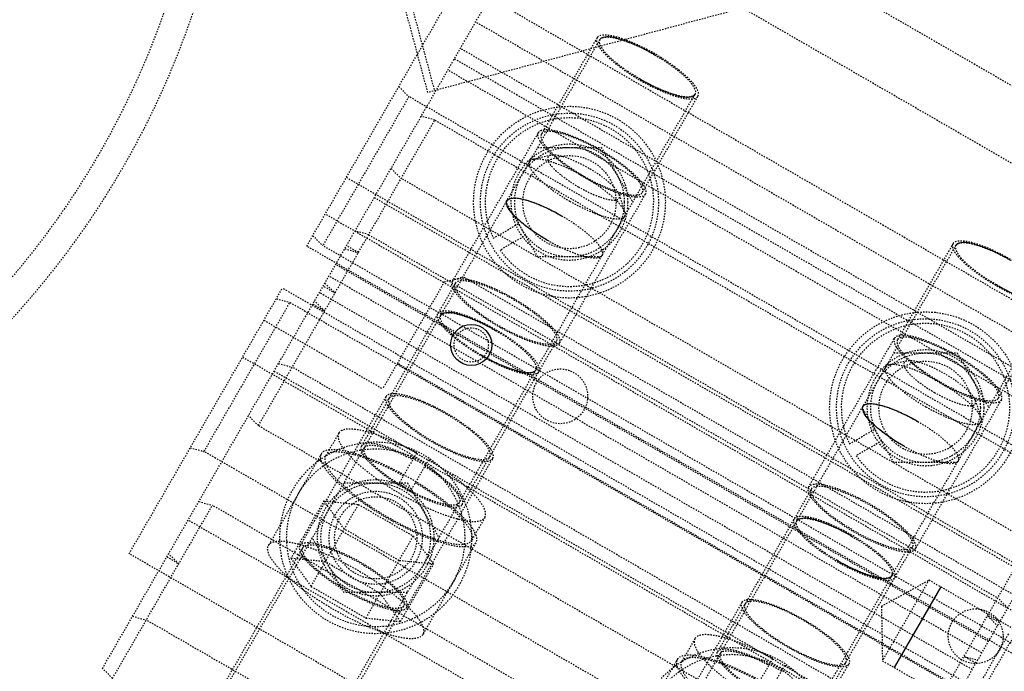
# Model space of a CAD drawing. Header units: millimetres. Extents: x -24622 to 2009, y -1603 to 2074.
# Tile 215 of 256: x 670 to 742, y 1636 to 1684. Entities that reach past the tile are written whole.
import ezdxf

# ---------------------------------------------------------------- set-up
doc = ezdxf.new("R2010")
doc.units = ezdxf.units.MM
doc.linetypes.add('HIDDEN', pattern=[0.2, 0.1, -0.1])
doc.layers.add('02___PRT_ALL_AXES', color=7, linetype='Continuous')
doc.layers.add('DEFAULT_2', color=8, linetype='HIDDEN')
doc.dimstyles.new('副本 12', dxfattribs={"dimtxt": 12, "dimasz": 6, "dimexe": 1, "dimexo": 1.2, "dimgap": 2, "dimtad": 0, "dimtxsty": 'Standard', "dimblk": 'OPEN30', "dimcen": 0, "dimclrd": 5, "dimclre": 3, "dimclrt": 256, "dimadec": 0, "dimazin": 2, "dimtm": 1e-09, "dimtfac": 0.6, "dimtofl": 0, "dimtmove": 0, "dimatfit": 3, "dimldrblk": 'OPEN30', "dimfxl": 0, "dimtolj": 1, "dimarcsym": 0})

# ---------------------------------------------------------------- blocks, each defined once
blk = doc.blocks.new('_Open30')
at = {"color": 0, "linetype": 'ByBlock', "lineweight": -2}
for p, q in [((-1, 0.268), (0, 0)), ((0, 0), (-1, -0.268)), ((0, 0), (-1, 0))]:
    blk.add_line(p, q, dxfattribs=at)
blk = doc.blocks.new('*D157')
at = {"color": 5, "linetype": 'ByBlock', "lineweight": -2}
blk.add_line((796.468, 1521.232), (785.214, 1533.144), dxfattribs=at)
at = {"layer": 'Defpoints', "color": 0, "linetype": 'ByBlock'}
for p in [(465.194, 1871.882), (781.094, 1537.506)]:
    blk.add_point(p, dxfattribs=at)
at = {"color": 5, "linetype": 'ByBlock', "lineweight": -2, "xscale": 6, "yscale": 6, "zscale": 6, "rotation": 133.3724293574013}
blk.add_blockref('_Open30', (781.094, 1537.506), dxfattribs=at)
at = {"linetype": 'ByBlock', "insert": (812.263, 1504.513), "char_height": 12, "attachment_point": 5, "rotation": 313.37243}
blk.add_mtext('\\A1;∅460', dxfattribs=at)

msp = doc.modelspace()

# ---------------------------------------------------------------- linework, layer by layer
at = {"color": 7, "linetype": 'Continuous'}
msp.add_line((737.427, 1642.638), (734.027, 1636.75), dxfattribs=at)
msp.add_circle((703.158, 1660.283), 1.5, dxfattribs=at)
msp.add_arc((623.144, 1704.694), 230, 286.94105, 0, dxfattribs=at)
for points, start_tangent, end_tangent in [([(716.536, 1681.454), (716.476, 1681.489), (715.246, 1682.118), (713.983, 1682.592), (713.055, 1682.749), (712.554, 1682.557)], (-0.865125, 0.501557), (-0.5, -0.866025)), ([(715.501, 1679.661), (715.561, 1679.626), (716.791, 1678.997), (718.054, 1678.523), (718.982, 1678.366), (719.483, 1678.557)], (0.865125, -0.501557), (0.5, 0.866025)), ([(708.718, 1667.913), (708.658, 1667.948), (707.499, 1668.698), (706.456, 1669.555), (705.856, 1670.281), (705.772, 1670.81)], (-0.866923, 0.498441), (0.5, 0.866025)), ([(705.772, 1670.81), (706.09, 1670.987), (706.722, 1670.958), (707.559, 1670.731), (708.652, 1670.283), (709.753, 1669.706)], (0.5, 0.866025), (0.866923, -0.498441)), ([(742.517, 1666.454), (742.457, 1666.489), (741.227, 1667.118), (739.964, 1667.592), (739.035, 1667.749), (738.535, 1667.557)], (-0.865125, 0.501557), (-0.5, -0.866025)), ([(741.482, 1664.661), (741.542, 1664.626), (742.772, 1663.997), (744.035, 1663.523), (744.963, 1663.366), (745.463, 1663.557)], (0.865125, -0.501557), (0.5, 0.866025)), ([(704.924, 1661.341), (704.864, 1661.376), (703.634, 1662.005), (702.371, 1662.479), (701.443, 1662.636), (700.942, 1662.445)], (-0.865125, 0.501557), (-0.5, -0.866025)), ([(703.889, 1659.548), (703.949, 1659.513), (705.179, 1658.884), (706.442, 1658.41), (707.37, 1658.253), (707.87, 1658.445)], (0.865125, -0.501557), (0.5, 0.866025)), ([(731.753, 1655.81), (732.071, 1655.987), (732.702, 1655.958), (733.54, 1655.731), (734.632, 1655.283), (735.734, 1654.706)], (0.5, 0.866025), (0.866923, -0.498441)), ([(734.699, 1652.913), (734.639, 1652.948), (733.479, 1653.698), (732.437, 1654.555), (731.837, 1655.281), (731.753, 1655.81)], (-0.866923, 0.498441), (0.5, 0.866025)), ([(730.905, 1646.341), (730.844, 1646.376), (729.615, 1647.005), (728.352, 1647.479), (727.423, 1647.636), (726.923, 1647.445)], (-0.865125, 0.501557), (-0.5, -0.866025)), ([(729.869, 1644.548), (729.93, 1644.513), (731.159, 1643.884), (732.423, 1643.41), (733.351, 1643.253), (733.851, 1643.445)], (0.865125, -0.501557), (0.5, 0.866025))]:
    msp.add_spline(points, degree=3, dxfattribs=dict(at, start_tangent=start_tangent, end_tangent=end_tangent))
at = {"layer": '02___PRT_ALL_AXES', "color": 7, "linetype": 'Continuous'}
for radius in [153, 150]:
    msp.add_circle((623.144, 1704.694), radius, dxfattribs=at)
at = {"layer": 'DEFAULT_2', "color": 8, "linetype": 'HIDDEN'}
for p, q in [((699.991, 1678.698), (693.52, 1702.846)), ((694.003, 1702.975), (700.474, 1678.827)), ((676.253, 1636.682), (711.123, 1697.078)), ((712.118, 1696.802), (758.018, 1670.302)), ((755.559, 1666.043), (709.659, 1692.543)), ((738.628, 1689.05), (699.991, 1678.698)), ((691.154, 1667.49), (702.336, 1686.858)), ((702.336, 1686.858), (754.297, 1656.858)), ((751.112, 1656.342), (703.481, 1683.842)), ((684.715, 1634.338), (712.554, 1682.557)), ((712.338, 1682.682), (708.281, 1675.656)), ((749.997, 1654.41), (702.366, 1681.91)), ((701.935, 1681.165), (749.567, 1653.665)), ((749.084, 1652.828), (701.452, 1680.328)), ((697.871, 1679.125), (698.608, 1678.401)), ((691.643, 1630.338), (719.483, 1678.557)), ((698.608, 1678.401), (692.329, 1667.527)), ((748.837, 1649.401), (698.608, 1678.401)), ((715.642, 1671.406), (719.699, 1678.432)), ((700.506, 1676.689), (699.511, 1676.965)), ((687.636, 1654.398), (700.506, 1676.689)), ((700.506, 1676.689), (746.405, 1650.189)), ((701.786, 1664.906), (708.064, 1675.781)), ((708.017, 1674.698), (712.636, 1674.698)), ((712.636, 1674.698), (714.945, 1670.698)), ((708.962, 1674.116), (707.679, 1673.821)), ((694.051, 1672.51), (746.013, 1642.51)), ((697.311, 1673.154), (698.047, 1672.43)), ((743.947, 1645.93), (698.047, 1672.43)), ((715.859, 1671.281), (709.58, 1660.406)), ((713.968, 1671.225), (714.354, 1669.967)), ((696.087, 1671.035), (743.719, 1643.535)), ((708.017, 1666.698), (705.707, 1670.698)), ((744.462, 1639.824), (692.501, 1669.824)), ((704.768, 1668.066), (706.639, 1669.147)), ((723.885, 1609.182), (758.754, 1669.578)), ((691.593, 1668.251), (692.329, 1667.527)), ((695.676, 1668.324), (694.681, 1668.6)), ((695.676, 1668.324), (741.576, 1641.824)), ((707.139, 1668.281), (705.268, 1667.2)), ((743.115, 1637.49), (691.154, 1667.49)), ((742.559, 1638.527), (692.329, 1667.527)), ((694.925, 1667.022), (694.059, 1667.522)), ((710.695, 1619.338), (738.535, 1667.557)), ((738.319, 1667.682), (734.262, 1660.656)), ((693.929, 1667.298), (694.925, 1667.022)), ((740.896, 1638.647), (693.265, 1666.147)), ((712.636, 1666.698), (708.017, 1666.698)), ((740.413, 1637.811), (692.782, 1665.311)), ((692.481, 1664.789), (693.218, 1664.065)), ((702.002, 1664.781), (695.144, 1652.902)), ((701.194, 1664.881), (696.694, 1657.087)), ((701.194, 1664.881), (702.56, 1665.247)), ((751.058, 1637.247), (702.56, 1665.247)), ((678.199, 1645.052), (689.381, 1664.42)), ((741.342, 1634.42), (689.381, 1664.42)), ((739.714, 1636.6), (692.083, 1664.1)), ((693.218, 1664.065), (692.352, 1664.565)), ((683.659, 1652.509), (689.937, 1663.384)), ((688.942, 1663.66), (689.937, 1663.384)), ((689.937, 1663.384), (740.167, 1634.384)), ((691.6, 1663.263), (692.466, 1662.763)), ((692.466, 1662.763), (691.729, 1663.487)), ((717.624, 1615.338), (745.463, 1663.557)), ((741.623, 1656.406), (745.68, 1663.432)), ((688.034, 1662.087), (696.694, 1657.087)), ((702.506, 1648.652), (709.364, 1660.531)), ((727.767, 1649.906), (734.045, 1660.781)), ((733.998, 1659.698), (738.616, 1659.698)), ((738.616, 1659.698), (740.926, 1655.698)), ((686.483, 1659.401), (738.445, 1629.401)), ((689.1, 1658.933), (690.095, 1658.657)), ((738.469, 1635.443), (697.766, 1658.943)), ((734.943, 1659.116), (733.66, 1658.821)), ((688.778, 1658.375), (736.409, 1630.875)), ((735.994, 1632.157), (690.095, 1658.657)), ((696.935, 1656.504), (690.657, 1645.63)), ((741.839, 1656.281), (735.561, 1645.406)), ((739.949, 1656.225), (740.335, 1654.967)), ((733.998, 1651.698), (731.688, 1655.698)), ((687.636, 1654.398), (686.9, 1655.122)), ((687.636, 1654.398), (733.536, 1627.898)), ((693.499, 1653.852), (692.533, 1652.179)), ((730.749, 1653.066), (732.62, 1654.147)), ((733.12, 1653.281), (731.249, 1652.2)), ((682.663, 1652.785), (683.659, 1652.509)), ((733.888, 1623.509), (683.659, 1652.509)), ((697.94, 1650.244), (699.185, 1652.401)), ((692.23, 1652.354), (688.366, 1645.662)), ((698.451, 1641.13), (704.729, 1652.004)), ((698.806, 1649.744), (700.051, 1651.901)), ((738.616, 1651.698), (733.998, 1651.698)), ((693.88, 1650.212), (698.499, 1650.212)), ((698.499, 1650.212), (700.808, 1646.212)), ((727.983, 1649.781), (721.125, 1637.902)), ((733.536, 1627.898), (746.405, 1650.189)), ((683.283, 1648.858), (684.278, 1648.582)), ((692.41, 1648.904), (689.995, 1644.722)), ((693.893, 1646.853), (692.41, 1648.904)), ((692.41, 1648.904), (694.928, 1648.646)), ((676.99, 1635.958), (684.278, 1648.582)), ((730.178, 1622.082), (684.278, 1648.582)), ((691.478, 1642.67), (694.928, 1648.646)), ((694.928, 1648.646), (698.928, 1646.337)), ((730.131, 1620), (682.499, 1647.5)), ((704.151, 1647.702), (703.185, 1646.029)), ((697.893, 1644.544), (693.893, 1646.853)), ((693.88, 1642.212), (691.57, 1646.212)), ((695.478, 1640.361), (698.928, 1646.337)), ((698.928, 1646.337), (700.41, 1644.285)), ((690.873, 1645.505), (684.498, 1634.463)), ((703.488, 1645.854), (699.625, 1639.162)), ((728.486, 1633.652), (735.344, 1645.531)), ((730.16, 1615.052), (678.199, 1645.052)), ((680.954, 1644.823), (681.82, 1644.323)), ((681.82, 1644.323), (681.083, 1645.048)), ((689.995, 1644.722), (691.478, 1642.67)), ((692.513, 1644.464), (689.995, 1644.722)), ((696.513, 1642.154), (692.513, 1644.464)), ((700.41, 1644.285), (697.893, 1644.544)), ((697.995, 1640.103), (700.41, 1644.285)), ((733.092, 1641.215), (736.561, 1643.138)), ((736.561, 1643.138), (733.161, 1637.249)), ((736.561, 1643.138), (742.97, 1639.438)), ((691.478, 1642.67), (695.478, 1640.361)), ((698.499, 1642.212), (693.88, 1642.212)), ((697.995, 1640.103), (696.513, 1642.154)), ((742.312, 1641.1), (741.576, 1641.824)), ((691.859, 1630.213), (698.234, 1641.255)), ((722.916, 1641.504), (716.637, 1630.63)), ((733.092, 1641.215), (733.161, 1637.249)), ((678.453, 1640.493), (679.449, 1640.217)), ((725.348, 1613.717), (679.449, 1640.217)), ((695.478, 1640.361), (697.995, 1640.103)), ((740.824, 1640.522), (741.561, 1639.798)), ((741.69, 1640.022), (740.824, 1640.522)), ((742.97, 1639.438), (739.57, 1633.549)), ((719.48, 1638.852), (718.514, 1637.179)), ((739.423, 1634.096), (742.423, 1639.292)), ((718.211, 1637.354), (714.347, 1630.662)), ((723.92, 1635.244), (725.166, 1637.401)), ((739.983, 1637.065), (739.117, 1637.565)), ((739.117, 1637.565), (740.112, 1637.289)), ((676.99, 1635.958), (676.253, 1636.682)), ((724.432, 1626.13), (730.71, 1637.004)), ((724.786, 1634.744), (726.032, 1636.901)), ((733.161, 1637.249), (739.57, 1633.549))]:
    msp.add_line(p, q, dxfattribs=at)
for centre, radius in [((623.144, 1704.694), 63), ((623.144, 1704.694), 61), ((710.326, 1670.698), 7), ((710.326, 1670.698), 6.5), ((710.326, 1670.698), 4.25), ((710.326, 1670.698), 4), ((710.326, 1670.698), 3.4), ((736.307, 1655.698), 7), ((736.307, 1655.698), 6.5), ((703.158, 1660.283), 1.25), ((736.307, 1655.698), 4.25), ((736.307, 1655.698), 4), ((736.307, 1655.698), 3.4), ((709.653, 1656.533), 2), ((696.189, 1646.212), 7), ((696.189, 1646.212), 6.5), ((696.189, 1646.212), 4.25), ((696.189, 1646.212), 4), ((696.189, 1646.212), 3.4), ((696.189, 1646.212), 3), ((739.964, 1639.033), 2), ((722.17, 1631.212), 7), ((722.17, 1631.212), 6.5)]:
    msp.add_circle(centre, radius, dxfattribs=at)
for centre, radius, start, end in [((623.144, 1704.694), 170, 275.40872, 180), ((623.144, 1704.694), 153, 270, 180), ((623.144, 1704.694), 147.5, 334.86141, 85.13859), ((623.144, 1704.694), 146.7, 271.56245, 88.82823), ((623.144, 1704.694), 145.5, 271.12339, 88.81869), ((768.144, 1704.694), 27, 80, 280), ((623.144, 1704.694), 168, 274.85842, 0), ((623.144, 1704.694), 143, 248.4611, 351.5389), ((623.144, 1704.694), 145, 248.77269, 351.22674), ((623.144, 1704.694), 148, 249.22312, 350.77688), ((710.326, 1670.698), 6.15, 214.66334, 205.33666), ((736.307, 1655.698), 6.15, 214.66334, 205.33666), ((691.216, 1637.598), 16.318, 58.24415, 61.75585), ((690.706, 1636.713), 15.343, 58.13584, 61.86416), ((717.197, 1622.598), 16.318, 58.24415, 61.75585)]:
    msp.add_arc(centre, radius, start, end, dxfattribs=at)
for points, start_tangent, end_tangent in [([(712.338, 1682.682), (712.408, 1682.156), (712.653, 1681.795), (713.027, 1681.386), (713.516, 1680.946), (714.102, 1680.491), (715.468, 1679.605), (716.919, 1678.864), (717.606, 1678.585), (718.232, 1678.381), (718.773, 1678.261), (719.208, 1678.23), (719.699, 1678.432)], (-0.5, -0.866025), (0.5, 0.866025)), ([(719.699, 1678.432), (719.629, 1678.959), (719.384, 1679.32), (719.01, 1679.728), (718.521, 1680.169), (717.935, 1680.624), (716.568, 1681.51), (715.118, 1682.251), (714.431, 1682.53), (713.805, 1682.734), (713.264, 1682.854), (712.829, 1682.885), (712.338, 1682.682)], (0.5, 0.866025), (-0.5, -0.866025)), ([(715.501, 1679.661), (714.214, 1680.495), (713.663, 1680.923), (713.203, 1681.338), (712.851, 1681.722), (712.62, 1682.062), (712.555, 1682.557)], (-0.866025, 0.5), (0.5, 0.866025)), ([(712.555, 1682.557), (713.016, 1682.748), (713.426, 1682.718), (713.935, 1682.606), (714.524, 1682.414), (715.171, 1682.151), (716.536, 1681.454)], (0.5, 0.866025), (0.866025, -0.5)), ([(716.536, 1681.454), (717.822, 1680.62), (718.374, 1680.192), (718.834, 1679.777), (719.186, 1679.393), (719.417, 1679.053), (719.482, 1678.558)], (0.866025, -0.5), (-0.5, -0.866025)), ([(719.482, 1678.558), (719.021, 1678.367), (718.611, 1678.396), (718.102, 1678.509), (717.513, 1678.701), (716.866, 1678.964), (715.501, 1679.661)], (-0.5, -0.866025), (-0.866025, 0.5)), ([(715.859, 1671.281), (715.339, 1671.066), (714.878, 1671.1), (714.305, 1671.227), (713.642, 1671.442), (712.915, 1671.738), (711.379, 1672.522), (709.932, 1673.46), (709.312, 1673.942), (708.794, 1674.408), (708.398, 1674.841), (708.138, 1675.223), (708.064, 1675.781)], (-0.5, -0.866025), (0.5, 0.866025)), ([(708.064, 1675.781), (708.584, 1675.995), (709.045, 1675.962), (709.618, 1675.835), (710.281, 1675.619), (711.008, 1675.324), (712.544, 1674.539), (713.991, 1673.602), (714.611, 1673.119), (715.129, 1672.653), (715.525, 1672.22), (715.785, 1671.838), (715.859, 1671.281)], (0.5, 0.866025), (-0.5, -0.866025)), ([(708.281, 1675.656), (708.351, 1675.129), (708.596, 1674.768), (708.97, 1674.36), (709.459, 1673.919), (710.045, 1673.464), (711.412, 1672.578), (712.862, 1671.837), (713.549, 1671.558), (714.175, 1671.355), (714.716, 1671.235), (715.151, 1671.203), (715.642, 1671.406)], (-0.5, -0.866025), (0.5, 0.866025)), ([(715.642, 1671.406), (715.572, 1671.932), (715.327, 1672.293), (714.953, 1672.702), (714.464, 1673.142), (713.878, 1673.598), (712.512, 1674.483), (711.061, 1675.224), (710.374, 1675.503), (709.748, 1675.707), (709.207, 1675.827), (708.772, 1675.858), (708.281, 1675.656)], (0.5, 0.866025), (-0.5, -0.866025)), ([(708.963, 1674.116), (708.781, 1674.017), (708.741, 1673.937), (708.736, 1673.838), (708.793, 1673.656), (708.927, 1673.439), (709.406, 1672.928), (710.116, 1672.366), (710.973, 1671.818)], (-0.974775, -0.22319), (0.866025, -0.5)), ([(711.749, 1673.163), (710.9, 1673.606), (710.099, 1673.933), (709.43, 1674.109), (708.963, 1674.116)], (-0.866025, 0.5), (-0.974775, -0.22319)), ([(707.414, 1673.654), (707.48, 1673.158), (707.71, 1672.819), (708.063, 1672.434), (708.523, 1672.02), (709.074, 1671.591), (710.36, 1670.757)], (-0.500028, -0.866009), (0.866025, -0.5)), ([(707.679, 1673.821), (707.59, 1673.794), (707.414, 1673.654)], (-0.974692, -0.22355), (-0.500028, -0.866009)), ([(711.396, 1672.55), (710.263, 1673.142), (709.194, 1673.578), (708.302, 1673.812), (707.679, 1673.821)], (-0.866025, 0.5), (-0.974692, -0.22355)), ([(711.396, 1672.55), (712.474, 1671.865), (713.386, 1671.158), (714.035, 1670.502), (714.354, 1669.967)], (0.866025, -0.5), (0.293887, -0.95584)), ([(713.968, 1671.226), (713.728, 1671.628), (713.241, 1672.119), (712.557, 1672.649), (711.749, 1673.163)], (-0.294097, 0.955776), (-0.866025, 0.5)), ([(710.973, 1671.818), (711.575, 1671.494), (711.875, 1671.35), (712.168, 1671.221), (712.967, 1670.942), (713.576, 1670.847), (713.786, 1670.872), (713.923, 1670.945), (713.985, 1671.064), (713.968, 1671.226)], (0.866025, -0.5), (-0.294097, 0.955776)), ([(708.718, 1667.913), (707.432, 1668.747), (706.881, 1669.175), (706.421, 1669.59), (706.068, 1669.975), (705.838, 1670.314), (705.772, 1670.81)], (-0.866025, 0.5), (0.5, 0.866025)), ([(705.772, 1670.81), (706.234, 1671.001), (706.643, 1670.971), (707.153, 1670.858), (707.742, 1670.666), (708.388, 1670.403), (709.754, 1669.706)], (0.5, 0.866025), (0.866025, -0.5)), ([(714.342, 1669.654), (713.88, 1669.463), (713.471, 1669.493), (712.961, 1669.606), (712.372, 1669.797), (711.726, 1670.06), (710.36, 1670.757)], (-0.5, -0.866025), (-0.866025, 0.5)), ([(709.754, 1669.706), (711.04, 1668.873), (711.591, 1668.444), (712.051, 1668.03), (712.404, 1667.645), (712.634, 1667.305), (712.7, 1666.81)], (0.866025, -0.5), (-0.5, -0.866025)), ([(714.354, 1669.967), (714.375, 1669.876), (714.342, 1669.654)], (0.293887, -0.95584), (-0.5, -0.866025)), ([(712.7, 1666.81), (712.238, 1666.619), (711.829, 1666.649), (711.319, 1666.762), (710.73, 1666.953), (710.083, 1667.216), (708.718, 1667.913)], (-0.5, -0.866025), (-0.866025, 0.5)), ([(745.68, 1663.432), (745.189, 1663.23), (744.754, 1663.261), (744.213, 1663.381), (743.587, 1663.585), (742.9, 1663.864), (741.449, 1664.605), (740.083, 1665.491), (739.497, 1665.946), (739.008, 1666.386), (738.633, 1666.795), (738.388, 1667.156), (738.319, 1667.682)], (-0.5, -0.866025), (0.5, 0.866025)), ([(738.319, 1667.682), (738.809, 1667.885), (739.245, 1667.854), (739.786, 1667.734), (740.412, 1667.53), (741.099, 1667.251), (742.549, 1666.51), (743.916, 1665.624), (744.501, 1665.169), (744.991, 1664.728), (745.365, 1664.32), (745.61, 1663.959), (745.68, 1663.432)], (0.5, 0.866025), (-0.5, -0.866025)), ([(741.482, 1664.661), (740.195, 1665.495), (739.644, 1665.923), (739.184, 1666.338), (738.831, 1666.722), (738.601, 1667.062), (738.535, 1667.557)], (-0.866025, 0.5), (0.5, 0.866025)), ([(738.535, 1667.557), (738.997, 1667.748), (739.407, 1667.718), (739.916, 1667.606), (740.505, 1667.414), (741.152, 1667.151), (742.517, 1666.454)], (0.5, 0.866025), (0.866025, -0.5)), ([(709.58, 1660.406), (709.061, 1660.191), (708.6, 1660.225), (708.027, 1660.352), (707.364, 1660.567), (706.636, 1660.863), (705.101, 1661.647), (703.654, 1662.585), (703.034, 1663.067), (702.516, 1663.534), (702.119, 1663.966), (701.86, 1664.349), (701.786, 1664.906)], (-0.5, -0.866025), (0.5, 0.866025)), ([(701.786, 1664.906), (702.305, 1665.121), (702.766, 1665.087), (703.339, 1664.96), (704.002, 1664.745), (704.73, 1664.449), (706.265, 1663.665), (707.712, 1662.727), (708.332, 1662.245), (708.85, 1661.778), (709.247, 1661.346), (709.506, 1660.963), (709.58, 1660.406)], (0.5, 0.866025), (-0.5, -0.866025)), ([(709.364, 1660.531), (708.873, 1660.328), (708.438, 1660.36), (707.897, 1660.48), (707.271, 1660.683), (706.583, 1660.963), (705.133, 1661.703), (703.766, 1662.589), (703.181, 1663.045), (702.692, 1663.485), (702.317, 1663.894), (702.072, 1664.255), (702.002, 1664.781)], (-0.5, -0.866025), (0.5, 0.866025)), ([(702.002, 1664.781), (702.493, 1664.984), (702.928, 1664.952), (703.469, 1664.832), (704.096, 1664.629), (704.783, 1664.349), (706.233, 1663.609), (707.6, 1662.723), (708.185, 1662.267), (708.675, 1661.827), (709.049, 1661.418), (709.294, 1661.057), (709.364, 1660.531)], (0.5, 0.866025), (-0.5, -0.866025)), ([(745.463, 1663.558), (745.001, 1663.367), (744.592, 1663.396), (744.083, 1663.509), (743.494, 1663.701), (742.847, 1663.964), (741.482, 1664.661)], (-0.5, -0.866025), (-0.866025, 0.5)), ([(708.087, 1658.32), (707.596, 1658.117), (707.161, 1658.148), (706.62, 1658.268), (705.994, 1658.472), (705.307, 1658.751), (703.856, 1659.492), (702.49, 1660.378), (701.904, 1660.833), (701.415, 1661.274), (701.04, 1661.682), (700.795, 1662.043), (700.726, 1662.57)], (-0.5, -0.866025), (0.5, 0.866025)), ([(700.726, 1662.57), (701.216, 1662.772), (701.652, 1662.741), (702.193, 1662.621), (702.819, 1662.417), (703.506, 1662.138), (704.956, 1661.397), (706.323, 1660.511), (706.908, 1660.056), (707.398, 1659.616), (707.772, 1659.207), (708.017, 1658.846), (708.087, 1658.32)], (0.5, 0.866025), (-0.5, -0.866025)), ([(703.889, 1659.548), (702.602, 1660.382), (702.051, 1660.81), (701.591, 1661.225), (701.238, 1661.609), (701.008, 1661.949), (700.942, 1662.444)], (-0.866025, 0.5), (0.5, 0.866025)), ([(700.942, 1662.444), (701.404, 1662.635), (701.814, 1662.606), (702.323, 1662.493), (702.912, 1662.301), (703.559, 1662.038), (704.924, 1661.341)], (0.5, 0.866025), (0.866025, -0.5)), ([(704.924, 1661.341), (706.21, 1660.507), (706.761, 1660.079), (707.222, 1659.664), (707.574, 1659.28), (707.805, 1658.94), (707.87, 1658.445)], (0.866025, -0.5), (-0.5, -0.866025)), ([(741.839, 1656.281), (741.766, 1656.838), (741.506, 1657.22), (741.11, 1657.653), (740.592, 1658.119), (739.972, 1658.602), (738.525, 1659.539), (736.989, 1660.324), (736.261, 1660.619), (735.598, 1660.835), (735.026, 1660.962), (734.565, 1660.995), (734.045, 1660.781)], (0.5, 0.866025), (-0.5, -0.866025)), ([(734.045, 1660.781), (734.119, 1660.223), (734.379, 1659.841), (734.775, 1659.408), (735.293, 1658.942), (735.913, 1658.46), (737.36, 1657.522), (738.896, 1656.738), (739.623, 1656.442), (740.286, 1656.227), (740.859, 1656.1), (741.32, 1656.066), (741.839, 1656.281)], (-0.5, -0.866025), (0.5, 0.866025)), ([(734.262, 1660.656), (734.332, 1660.129), (734.577, 1659.768), (734.951, 1659.36), (735.44, 1658.919), (736.026, 1658.464), (737.392, 1657.578), (738.843, 1656.837), (739.53, 1656.558), (740.156, 1656.355), (740.697, 1656.235), (741.132, 1656.203), (741.623, 1656.406)], (-0.5, -0.866025), (0.5, 0.866025)), ([(741.623, 1656.406), (741.553, 1656.932), (741.308, 1657.293), (740.934, 1657.702), (740.444, 1658.142), (739.859, 1658.598), (738.492, 1659.483), (737.042, 1660.224), (736.355, 1660.503), (735.729, 1660.707), (735.188, 1660.827), (734.752, 1660.858), (734.262, 1660.656)], (0.5, 0.866025), (-0.5, -0.866025)), ([(707.87, 1658.445), (707.409, 1658.254), (706.999, 1658.284), (706.49, 1658.396), (705.901, 1658.588), (705.254, 1658.851), (703.889, 1659.548)], (-0.5, -0.866025), (-0.866025, 0.5)), ([(737.376, 1657.55), (736.244, 1658.142), (735.175, 1658.578), (734.283, 1658.812), (733.66, 1658.821)], (-0.866025, 0.5), (-0.974692, -0.22355)), ([(734.944, 1659.116), (734.762, 1659.017), (734.722, 1658.937), (734.717, 1658.838), (734.774, 1658.656), (734.908, 1658.439), (735.387, 1657.928), (736.097, 1657.366), (736.953, 1656.818)], (-0.974775, -0.22319), (0.866025, -0.5)), ([(737.73, 1658.163), (736.881, 1658.606), (736.08, 1658.933), (735.411, 1659.109), (734.944, 1659.116)], (-0.866025, 0.5), (-0.974775, -0.22319)), ([(733.395, 1658.654), (733.46, 1658.158), (733.691, 1657.819), (734.043, 1657.434), (734.504, 1657.02), (735.055, 1656.591), (736.341, 1655.757)], (-0.500028, -0.866009), (0.866025, -0.5)), ([(733.66, 1658.821), (733.571, 1658.794), (733.395, 1658.654)], (-0.974692, -0.22355), (-0.500028, -0.866009)), ([(739.948, 1656.226), (739.709, 1656.628), (739.222, 1657.119), (738.538, 1657.649), (737.73, 1658.163)], (-0.294097, 0.955776), (-0.866025, 0.5)), ([(737.376, 1657.55), (738.455, 1656.865), (739.367, 1656.158), (740.016, 1655.502), (740.335, 1654.967)], (0.866025, -0.5), (0.293887, -0.95584)), ([(704.729, 1652.004), (704.656, 1652.562), (704.396, 1652.944), (704, 1653.377), (703.482, 1653.843), (702.862, 1654.325), (701.415, 1655.263), (699.879, 1656.047), (699.151, 1656.343), (698.488, 1656.558), (697.916, 1656.685), (697.455, 1656.719), (696.935, 1656.504)], (0.5, 0.866025), (-0.5, -0.866025)), ([(736.953, 1656.818), (737.556, 1656.494), (737.856, 1656.35), (738.149, 1656.221), (738.948, 1655.942), (739.557, 1655.847), (739.767, 1655.872), (739.904, 1655.945), (739.965, 1656.064), (739.948, 1656.226)], (0.866025, -0.5), (-0.294097, 0.955776)), ([(696.935, 1656.504), (697.009, 1655.947), (697.269, 1655.565), (697.665, 1655.132), (698.183, 1654.666), (698.803, 1654.184), (700.25, 1653.246), (701.786, 1652.461), (702.513, 1652.166), (703.176, 1651.95), (703.749, 1651.823), (704.21, 1651.79), (704.729, 1652.004)], (-0.5, -0.866025), (0.5, 0.866025)), ([(697.152, 1656.379), (697.222, 1655.853), (697.467, 1655.492), (697.841, 1655.083), (698.33, 1654.643), (698.916, 1654.187), (700.282, 1653.302), (701.733, 1652.561), (702.42, 1652.282), (703.046, 1652.078), (703.587, 1651.958), (704.022, 1651.927), (704.513, 1652.129)], (-0.5, -0.866025), (0.5, 0.866025)), ([(704.513, 1652.129), (704.443, 1652.656), (704.198, 1653.017), (703.824, 1653.425), (703.334, 1653.866), (702.749, 1654.321), (701.382, 1655.207), (699.932, 1655.948), (699.245, 1656.227), (698.619, 1656.43), (698.078, 1656.55), (697.643, 1656.582), (697.152, 1656.379)], (0.5, 0.866025), (-0.5, -0.866025)), ([(731.753, 1655.81), (732.214, 1656.001), (732.624, 1655.971), (733.133, 1655.858), (733.722, 1655.666), (734.369, 1655.403), (735.734, 1654.706)], (0.5, 0.866025), (0.866025, -0.5)), ([(734.699, 1652.913), (733.413, 1653.747), (732.862, 1654.175), (732.401, 1654.59), (732.049, 1654.975), (731.818, 1655.314), (731.753, 1655.81)], (-0.866025, 0.5), (0.5, 0.866025)), ([(740.323, 1654.654), (739.861, 1654.463), (739.451, 1654.493), (738.942, 1654.606), (738.353, 1654.797), (737.706, 1655.06), (736.341, 1655.757)], (-0.5, -0.866025), (-0.866025, 0.5)), ([(735.734, 1654.706), (737.021, 1653.873), (737.572, 1653.444), (738.032, 1653.03), (738.384, 1652.645), (738.615, 1652.305), (738.681, 1651.81)], (0.866025, -0.5), (-0.5, -0.866025)), ([(740.335, 1654.967), (740.356, 1654.876), (740.323, 1654.654)], (0.293887, -0.95584), (-0.5, -0.866025)), ([(693.499, 1653.852), (693.6, 1653.09), (693.955, 1652.568), (694.497, 1651.977), (695.205, 1651.339), (696.052, 1650.68), (698.029, 1649.399), (700.127, 1648.327), (701.122, 1647.923), (702.028, 1647.629), (702.81, 1647.455), (703.44, 1647.409), (704.151, 1647.702)], (-0.499491, -0.866319), (0.500509, 0.865731)), ([(699.185, 1652.401), (697.205, 1653.365), (695.448, 1653.973), (694.729, 1654.116), (694.153, 1654.143), (693.499, 1653.852)], (-0.876386, 0.481609), (-0.499491, -0.866319)), ([(698.938, 1651.973), (697.609, 1652.605), (696.439, 1652.999), (695.962, 1653.089), (695.58, 1653.102), (695.144, 1652.902)], (-0.880942, 0.473223), (-0.5, -0.866025)), ([(692.23, 1652.354), (692.98, 1652.665), (693.646, 1652.616), (694.473, 1652.433), (695.431, 1652.121), (696.482, 1651.694), (698.7, 1650.561), (700.79, 1649.207), (701.686, 1648.51), (702.434, 1647.837), (703.007, 1647.212), (703.382, 1646.659), (703.488, 1645.854)], (0.5, 0.866025), (-0.5, -0.866025)), ([(698.219, 1650.728), (696.239, 1651.692), (694.482, 1652.3), (693.763, 1652.443), (693.187, 1652.47), (692.533, 1652.179)], (-0.876386, 0.481609), (-0.499491, -0.866319)), ([(695.144, 1652.902), (695.214, 1652.376), (695.459, 1652.015), (695.834, 1651.606), (696.323, 1651.166), (696.908, 1650.711), (698.275, 1649.825), (699.725, 1649.084), (700.412, 1648.805), (701.039, 1648.601), (701.58, 1648.481), (702.015, 1648.45), (702.506, 1648.652)], (-0.5, -0.866025), (0.5, 0.866025)), ([(698.307, 1649.881), (697.021, 1650.715), (696.469, 1651.144), (696.009, 1651.558), (695.657, 1651.943), (695.426, 1652.283), (695.361, 1652.778)], (-0.866025, 0.5), (0.500782, 0.865573)), ([(695.361, 1652.778), (695.768, 1652.965), (696.125, 1652.953), (696.57, 1652.87), (697.663, 1652.505), (698.906, 1651.917)], (0.500782, 0.865573), (0.881861, -0.47151)), ([(738.681, 1651.81), (738.219, 1651.619), (737.809, 1651.649), (737.3, 1651.762), (736.711, 1651.953), (736.064, 1652.216), (734.699, 1652.913)], (-0.5, -0.866025), (-0.866025, 0.5)), ([(703.488, 1645.854), (702.738, 1645.544), (702.072, 1645.593), (701.245, 1645.776), (700.287, 1646.087), (699.236, 1646.515), (697.018, 1647.647), (694.928, 1649.002), (694.032, 1649.699), (693.284, 1650.372), (692.711, 1650.997), (692.337, 1651.549), (692.23, 1652.354)], (-0.5, -0.866025), (0.5, 0.866025)), ([(692.533, 1652.179), (692.634, 1651.417), (692.989, 1650.895), (693.531, 1650.304), (694.239, 1649.666), (695.086, 1649.007), (697.063, 1647.726), (699.162, 1646.654), (700.156, 1646.25), (701.062, 1645.956), (701.845, 1645.782), (702.474, 1645.736), (703.185, 1646.029)], (-0.499491, -0.866319), (0.500509, 0.865731)), ([(704.151, 1647.702), (704.076, 1648.414), (703.764, 1648.9), (703.281, 1649.45), (701.875, 1650.668), (700.051, 1651.901)], (0.500509, 0.865731), (-0.855279, 0.518168)), ([(699.772, 1651.417), (700.902, 1650.635), (701.765, 1649.871), (702.059, 1649.527), (702.248, 1649.224), (702.289, 1648.778)], (0.84927, -0.527959), (-0.499217, -0.866477)), ([(702.506, 1648.652), (702.461, 1649.13), (702.258, 1649.454), (701.942, 1649.822), (701.016, 1650.638), (699.804, 1651.473)], (0.5, 0.866025), (-0.850295, 0.526307)), ([(703.185, 1646.029), (703.11, 1646.741), (702.798, 1647.227), (702.315, 1647.777), (700.91, 1648.995), (699.085, 1650.228)], (0.500509, 0.865731), (-0.855279, 0.518168)), ([(702.289, 1648.778), (701.828, 1648.587), (701.418, 1648.616), (700.909, 1648.729), (700.32, 1648.921), (699.673, 1649.183), (698.307, 1649.881)], (-0.499217, -0.866477), (-0.866025, 0.5)), ([(727.767, 1649.906), (727.84, 1649.349), (728.1, 1648.966), (728.496, 1648.534), (729.015, 1648.067), (729.634, 1647.585), (731.081, 1646.647), (732.617, 1645.863), (733.345, 1645.567), (734.008, 1645.352), (734.58, 1645.225), (735.041, 1645.191), (735.561, 1645.406)], (-0.5, -0.866025), (0.5, 0.866025)), ([(735.561, 1645.406), (735.487, 1645.963), (735.228, 1646.346), (734.831, 1646.778), (734.313, 1647.245), (733.693, 1647.727), (732.246, 1648.665), (730.71, 1649.449), (729.983, 1649.745), (729.32, 1649.96), (728.747, 1650.087), (728.286, 1650.121), (727.767, 1649.906)], (0.5, 0.866025), (-0.5, -0.866025)), ([(735.344, 1645.531), (734.854, 1645.328), (734.418, 1645.36), (733.878, 1645.48), (733.251, 1645.683), (732.564, 1645.963), (731.114, 1646.703), (729.747, 1647.589), (729.162, 1648.045), (728.672, 1648.485), (728.298, 1648.894), (728.053, 1649.255), (727.983, 1649.781)], (-0.5, -0.866025), (0.5, 0.866025)), ([(727.983, 1649.781), (728.474, 1649.984), (728.909, 1649.952), (729.45, 1649.832), (730.076, 1649.629), (730.763, 1649.349), (732.214, 1648.609), (733.58, 1647.723), (734.166, 1647.267), (734.655, 1646.827), (735.03, 1646.418), (735.275, 1646.057), (735.344, 1645.531)], (0.5, 0.866025), (-0.5, -0.866025)), ([(726.706, 1647.57), (726.776, 1647.043), (727.021, 1646.682), (727.396, 1646.274), (727.885, 1645.833), (728.47, 1645.378), (729.837, 1644.492), (731.287, 1643.751), (731.975, 1643.472), (732.601, 1643.268), (733.142, 1643.148), (733.577, 1643.117), (734.068, 1643.32)], (-0.5, -0.866025), (0.5, 0.866025)), ([(734.068, 1643.32), (733.998, 1643.846), (733.753, 1644.207), (733.378, 1644.616), (732.889, 1645.056), (732.304, 1645.511), (730.937, 1646.397), (729.487, 1647.138), (728.8, 1647.417), (728.173, 1647.621), (727.632, 1647.741), (727.197, 1647.772), (726.706, 1647.57)], (0.5, 0.866025), (-0.5, -0.866025)), ([(729.869, 1644.548), (728.583, 1645.382), (728.032, 1645.81), (727.572, 1646.225), (727.219, 1646.609), (726.989, 1646.949), (726.923, 1647.444)], (-0.866025, 0.5), (0.5, 0.866025)), ([(726.923, 1647.444), (727.385, 1647.635), (727.794, 1647.606), (728.304, 1647.493), (728.893, 1647.301), (729.539, 1647.038), (730.905, 1646.341)], (0.5, 0.866025), (0.866025, -0.5)), ([(688.366, 1645.662), (689.117, 1645.972), (689.782, 1645.924), (690.61, 1645.74), (691.567, 1645.429), (692.618, 1645.002), (694.837, 1643.869), (696.927, 1642.515), (697.822, 1641.818), (698.57, 1641.144), (699.143, 1640.519), (699.518, 1639.967), (699.625, 1639.162)], (0.5, 0.866025), (-0.5, -0.866025)), ([(730.905, 1646.341), (732.191, 1645.507), (732.742, 1645.079), (733.202, 1644.664), (733.555, 1644.28), (733.785, 1643.94), (733.851, 1643.445)], (0.866025, -0.5), (-0.5, -0.866025)), ([(699.625, 1639.162), (698.874, 1638.852), (698.208, 1638.901), (697.381, 1639.084), (696.423, 1639.395), (695.372, 1639.823), (693.154, 1640.955), (691.064, 1642.31), (690.169, 1643.007), (689.42, 1643.68), (688.848, 1644.305), (688.473, 1644.857), (688.366, 1645.662)], (-0.5, -0.866025), (0.5, 0.866025)), ([(690.657, 1645.63), (690.731, 1645.072), (690.99, 1644.69), (691.386, 1644.257), (691.905, 1643.791), (692.525, 1643.309), (693.972, 1642.371), (695.507, 1641.587), (696.235, 1641.291), (696.898, 1641.075), (697.471, 1640.948), (697.931, 1640.915), (698.451, 1641.13)], (-0.5, -0.866025), (0.5, 0.866025)), ([(698.451, 1641.13), (698.377, 1641.687), (698.118, 1642.069), (697.721, 1642.502), (697.203, 1642.968), (696.583, 1643.45), (695.136, 1644.388), (693.601, 1645.172), (692.873, 1645.468), (692.21, 1645.684), (691.637, 1645.811), (691.176, 1645.844), (690.657, 1645.63)], (0.5, 0.866025), (-0.5, -0.866025)), ([(698.234, 1641.255), (697.744, 1641.052), (697.308, 1641.084), (696.768, 1641.203), (696.141, 1641.407), (695.454, 1641.686), (694.004, 1642.427), (692.637, 1643.313), (692.052, 1643.768), (691.562, 1644.209), (691.188, 1644.617), (690.943, 1644.978), (690.873, 1645.505)], (-0.5, -0.866025), (0.5, 0.866025)), ([(690.873, 1645.505), (691.364, 1645.707), (691.799, 1645.676), (692.34, 1645.556), (692.966, 1645.352), (693.653, 1645.073), (695.104, 1644.332), (696.47, 1643.446), (697.056, 1642.991), (697.545, 1642.551), (697.92, 1642.142), (698.165, 1641.781), (698.234, 1641.255)], (0.5, 0.866025), (-0.5, -0.866025)), ([(733.851, 1643.445), (733.389, 1643.254), (732.98, 1643.284), (732.47, 1643.396), (731.881, 1643.588), (731.235, 1643.851), (729.869, 1644.548)], (-0.5, -0.866025), (-0.866025, 0.5)), ([(722.916, 1641.504), (723.436, 1641.719), (723.896, 1641.685), (724.469, 1641.558), (725.132, 1641.343), (725.86, 1641.047), (727.395, 1640.263), (728.842, 1639.325), (729.462, 1638.843), (729.98, 1638.377), (730.377, 1637.944), (730.636, 1637.562), (730.71, 1637.004)], (0.5, 0.866025), (-0.5, -0.866025)), ([(730.494, 1637.129), (730.424, 1637.656), (730.179, 1638.017), (729.805, 1638.425), (729.315, 1638.866), (728.73, 1639.321), (727.363, 1640.207), (725.913, 1640.948), (725.226, 1641.227), (724.599, 1641.43), (724.058, 1641.55), (723.623, 1641.582), (723.133, 1641.379)], (0.5, 0.866025), (-0.5, -0.866025)), ([(730.71, 1637.004), (730.191, 1636.79), (729.73, 1636.823), (729.157, 1636.95), (728.494, 1637.166), (727.766, 1637.461), (726.231, 1638.246), (724.784, 1639.184), (724.164, 1639.666), (723.646, 1640.132), (723.249, 1640.565), (722.99, 1640.947), (722.916, 1641.504)], (-0.5, -0.866025), (0.5, 0.866025)), ([(723.133, 1641.379), (723.202, 1640.853), (723.447, 1640.492), (723.822, 1640.083), (724.311, 1639.643), (724.897, 1639.187), (726.263, 1638.302), (727.713, 1637.561), (728.401, 1637.282), (729.027, 1637.078), (729.568, 1636.958), (730.003, 1636.927), (730.494, 1637.129)], (-0.5, -0.866025), (0.5, 0.866025)), ([(719.48, 1638.852), (719.581, 1638.09), (719.936, 1637.568), (720.477, 1636.977), (721.186, 1636.339), (722.033, 1635.68), (724.01, 1634.399), (726.108, 1633.327), (727.102, 1632.923), (728.008, 1632.629), (728.791, 1632.455), (729.421, 1632.409), (730.131, 1632.702)], (-0.499491, -0.866319), (0.500509, 0.865731)), ([(725.166, 1637.401), (723.186, 1638.365), (721.428, 1638.973), (720.71, 1639.116), (720.134, 1639.143), (719.48, 1638.852)], (-0.876386, 0.481609), (-0.499491, -0.866319)), ([(721.125, 1637.902), (721.561, 1638.102), (721.943, 1638.089), (722.42, 1637.999), (723.59, 1637.605), (724.919, 1636.973)], (0.5, 0.866025), (0.880942, -0.473223)), ([(729.469, 1630.854), (728.718, 1630.544), (728.053, 1630.593), (727.225, 1630.776), (726.268, 1631.087), (725.217, 1631.515), (722.999, 1632.647), (720.909, 1634.002), (720.013, 1634.699), (719.265, 1635.372), (718.692, 1635.997), (718.317, 1636.549), (718.211, 1637.354)], (-0.5, -0.866025), (0.5, 0.866025)), ([(718.211, 1637.354), (718.961, 1637.665), (719.627, 1637.616), (720.454, 1637.433), (721.412, 1637.121), (722.463, 1636.694), (724.681, 1635.561), (726.771, 1634.207), (727.667, 1633.51), (728.415, 1632.837), (728.988, 1632.212), (729.362, 1631.659), (729.469, 1630.854)], (0.5, 0.866025), (-0.5, -0.866025)), ([(724.2, 1635.728), (722.22, 1636.692), (720.463, 1637.3), (719.744, 1637.443), (719.168, 1637.47), (718.514, 1637.179)], (-0.876386, 0.481609), (-0.499491, -0.866319)), ([(728.486, 1633.652), (727.996, 1633.45), (727.56, 1633.481), (727.019, 1633.601), (726.393, 1633.805), (725.706, 1634.084), (724.256, 1634.825), (722.889, 1635.711), (722.304, 1636.166), (721.814, 1636.606), (721.44, 1637.015), (721.195, 1637.376), (721.125, 1637.902)], (-0.5, -0.866025), (0.5, 0.866025)), ([(724.288, 1634.881), (723.001, 1635.715), (722.45, 1636.144), (721.99, 1636.558), (721.637, 1636.943), (721.407, 1637.283), (721.342, 1637.778)], (-0.866025, 0.5), (0.500782, 0.865573)), ([(721.342, 1637.778), (721.749, 1637.965), (722.106, 1637.953), (722.551, 1637.87), (723.644, 1637.505), (724.886, 1636.917)], (0.500782, 0.865573), (0.881861, -0.47151)), ([(718.514, 1637.179), (718.615, 1636.417), (718.97, 1635.895), (719.511, 1635.304), (720.22, 1634.666), (721.067, 1634.007), (723.044, 1632.726), (725.142, 1631.654), (726.136, 1631.25), (727.042, 1630.956), (727.825, 1630.782), (728.455, 1630.736), (729.165, 1631.029)], (-0.499491, -0.866319), (0.500509, 0.865731)), ([(730.131, 1632.702), (730.057, 1633.414), (729.745, 1633.9), (729.262, 1634.45), (727.856, 1635.668), (726.032, 1636.901)], (0.500509, 0.865731), (-0.855279, 0.518168))]:
    msp.add_spline(points, degree=3, dxfattribs=dict(at, start_tangent=start_tangent, end_tangent=end_tangent))

# ---------------------------------------------------------------- dimensions: what is measured, and where the dimension line sits
at = {"color": 5, "linetype": 'ByBlock'}
dim = msp.add_diameter_dim_2p(p1=(465.194, 1871.882), p2=(781.094, 1537.506), dimstyle='副本 12', dxfattribs=at)
dim.commit()
dim.dimension.update_dxf_attribs({"geometry": '*D157', "text_midpoint": (812.263, 1504.513), "dimtype": 163})

doc.saveas('drawing.dxf')
